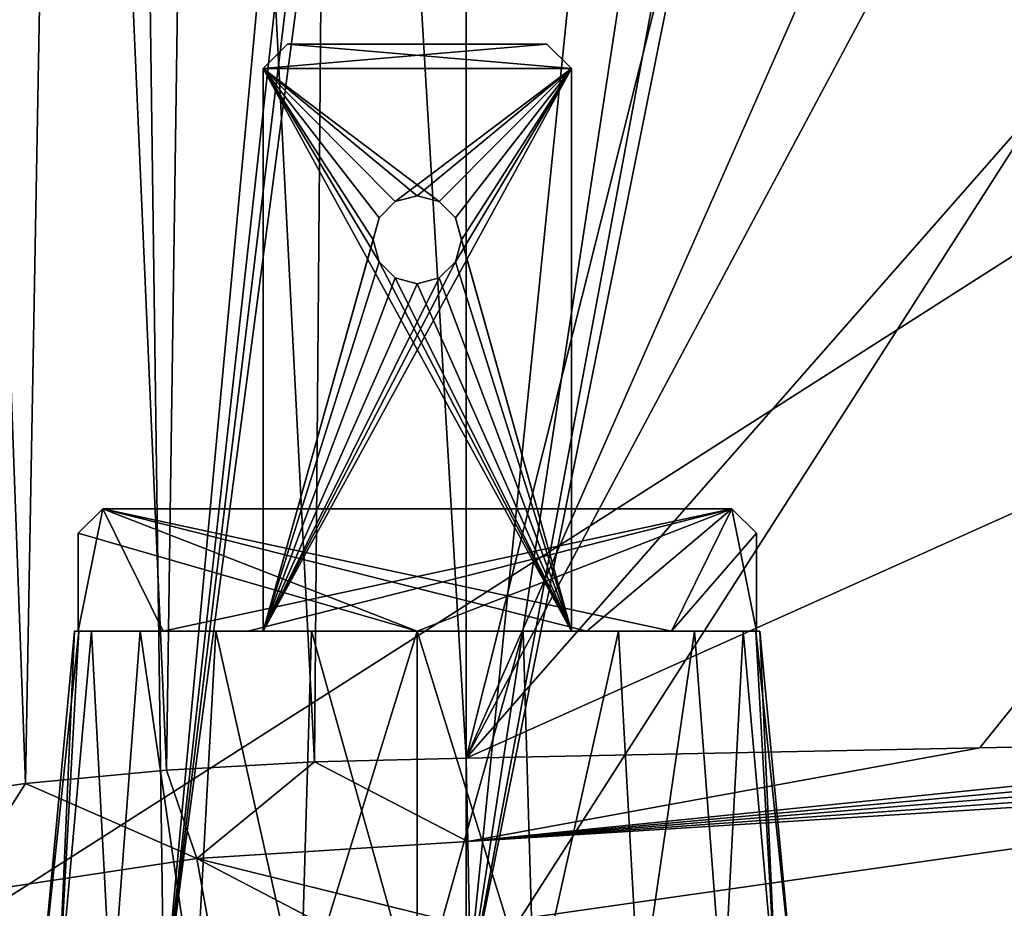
# Model space of a CAD drawing. Extents: x -54 to 446, y -6 to 1844.
# Tile 152 of 196: x -8 to 12, y 1785 to 1803. Entities that reach past the tile are written whole.
import ezdxf

# ---------------------------------------------------------------- set-up
doc = ezdxf.new("R2010")
doc.units = 0
doc.header["$LTSCALE"] = 52.148148
for name, color, linetype in [('1026', 7, 'CONTINUOUS'), ('1027', 7, 'CONTINUOUS'), ('1028', 7, 'CONTINUOUS'), ('1029', 7, 'CONTINUOUS'), ('1030', 7, 'CONTINUOUS'), ('1031', 7, 'CONTINUOUS'), ('1032', 7, 'CONTINUOUS'), ('1033', 7, 'CONTINUOUS'), ('1034', 7, 'CONTINUOUS'), ('1035', 7, 'CONTINUOUS'), ('1036', 7, 'CONTINUOUS'), ('1037', 7, 'CONTINUOUS'), ('1038', 7, 'CONTINUOUS'), ('1039', 7, 'CONTINUOUS'), ('1040', 7, 'CONTINUOUS'), ('1041', 7, 'CONTINUOUS'), ('1042', 7, 'CONTINUOUS'), ('1043', 7, 'CONTINUOUS'), ('1044', 7, 'CONTINUOUS'), ('1045', 7, 'CONTINUOUS'), ('1046', 7, 'CONTINUOUS'), ('1047', 7, 'CONTINUOUS'), ('760', 7, 'CONTINUOUS'), ('768', 7, 'CONTINUOUS'), ('771', 7, 'CONTINUOUS'), ('772', 7, 'CONTINUOUS'), ('779', 7, 'CONTINUOUS'), ('881', 7, 'CONTINUOUS'), ('889', 7, 'CONTINUOUS'), ('905', 7, 'CONTINUOUS'), ('984', 7, 'CONTINUOUS'), ('985', 7, 'CONTINUOUS'), ('996', 7, 'CONTINUOUS')]:
    doc.layers.add(name, color=color, linetype=linetype)

msp = doc.modelspace()

# ---------------------------------------------------------------- linework, layer by layer
at = {"layer": '1026', "linetype": 'CONTINUOUS'}
for points in [[(-2.65, 1803, -3.7), (2.65, 1803, -3.7), (2.65, 1803, -4.5), (-2.65, 1803, -3.7)], [(-2.65, 1803, -4.5), (-2.65, 1803, -3.7), (2.65, 1803, -4.5), (-2.65, 1803, -4.5)], [(-2.65, 1803, 4.5), (2.65, 1803, 4.5), (2.65, 1803, 3.7), (-2.65, 1803, 4.5)], [(-2.65, 1803, 3.7), (-2.65, 1803, 4.5), (2.65, 1803, 3.7), (-2.65, 1803, 3.7)]]:
    msp.add_3dface(points, dxfattribs=at)
at = {"layer": '1027', "linetype": 'CONTINUOUS'}
for points in [[(3.15, 1791, -3.7), (3.15, 1791, -4.5), (3.15, 1802.5, -4.5), (3.15, 1791, -3.7)], [(3.15, 1802.5, -3.7), (3.15, 1791, -3.7), (3.15, 1802.5, -4.5), (3.15, 1802.5, -3.7)]]:
    msp.add_3dface(points, dxfattribs=at)
at = {"layer": '1028', "linetype": 'CONTINUOUS'}
for points in [[(-2.65, 1803, -4.5), (3.15, 1802.5, -4.5), (-3.15, 1802.5, -4.5), (-2.65, 1803, -4.5)], [(-2.65, 1803, -4.5), (2.65, 1803, -4.5), (3.15, 1802.5, -4.5), (-2.65, 1803, -4.5)], [(3.15, 1791, -4.5), (-3.15, 1791, -4.5), (-3.15, 1802.5, -4.5), (3.15, 1791, -4.5)], [(3.15, 1791, -4.5), (-3.15, 1802.5, -4.5), (-0.779, 1798.55, -4.5), (3.15, 1791, -4.5)], [(-3.15, 1802.5, -4.5), (3.15, 1802.5, -4.5), (0.45, 1799.779, -4.5), (-3.15, 1802.5, -4.5)], [(0, 1799.9, -4.5), (-3.15, 1802.5, -4.5), (0.45, 1799.779, -4.5), (0, 1799.9, -4.5)], [(-3.15, 1802.5, -4.5), (0, 1799.9, -4.5), (-0.45, 1799.779, -4.5), (-3.15, 1802.5, -4.5)], [(-0.779, 1798.55, -4.5), (-3.15, 1802.5, -4.5), (-0.9, 1799, -4.5), (-0.779, 1798.55, -4.5)], [(-0.9, 1799, -4.5), (-3.15, 1802.5, -4.5), (-0.779, 1799.45, -4.5), (-0.9, 1799, -4.5)], [(-0.779, 1799.45, -4.5), (-3.15, 1802.5, -4.5), (-0.45, 1799.779, -4.5), (-0.779, 1799.45, -4.5)], [(0.45, 1799.779, -4.5), (3.15, 1802.5, -4.5), (0.779, 1799.45, -4.5), (0.45, 1799.779, -4.5)], [(3.15, 1802.5, -4.5), (3.15, 1791, -4.5), (0.779, 1799.45, -4.5), (3.15, 1802.5, -4.5)], [(0.779, 1799.45, -4.5), (3.15, 1791, -4.5), (0.9, 1799, -4.5), (0.779, 1799.45, -4.5)], [(0.9, 1799, -4.5), (3.15, 1791, -4.5), (0.779, 1798.55, -4.5), (0.9, 1799, -4.5)], [(-0.45, 1798.221, -4.5), (3.15, 1791, -4.5), (-0.779, 1798.55, -4.5), (-0.45, 1798.221, -4.5)], [(0.779, 1798.55, -4.5), (3.15, 1791, -4.5), (0.45, 1798.221, -4.5), (0.779, 1798.55, -4.5)], [(0, 1798.1, -4.5), (3.15, 1791, -4.5), (-0.45, 1798.221, -4.5), (0, 1798.1, -4.5)], [(0.45, 1798.221, -4.5), (3.15, 1791, -4.5), (0, 1798.1, -4.5), (0.45, 1798.221, -4.5)]]:
    msp.add_3dface(points, dxfattribs=at)
at = {"layer": '1029', "linetype": 'CONTINUOUS'}
for points in [[(-3.15, 1791, -4.5), (-3.15, 1791, -3.7), (-3.15, 1802.5, -3.7), (-3.15, 1791, -4.5)], [(-3.15, 1802.5, -4.5), (-3.15, 1791, -4.5), (-3.15, 1802.5, -3.7), (-3.15, 1802.5, -4.5)]]:
    msp.add_3dface(points, dxfattribs=at)
at = {"layer": '1030', "linetype": 'CONTINUOUS'}
for points in [[(2.65, 1803, -3.7), (-2.65, 1803, -3.7), (-3.15, 1802.5, -3.7), (2.65, 1803, -3.7)], [(3.15, 1802.5, -3.7), (2.65, 1803, -3.7), (-3.15, 1802.5, -3.7), (3.15, 1802.5, -3.7)], [(-3.15, 1791, -3.7), (3.15, 1791, -3.7), (3.15, 1802.5, -3.7), (-3.15, 1791, -3.7)], [(-3.15, 1791, -3.7), (3.15, 1802.5, -3.7), (0.779, 1798.55, -3.7), (-3.15, 1791, -3.7)], [(-3.15, 1802.5, -3.7), (-3.15, 1791, -3.7), (-0.779, 1799.45, -3.7), (-3.15, 1802.5, -3.7)], [(3.15, 1802.5, -3.7), (-3.15, 1802.5, -3.7), (-0.45, 1799.779, -3.7), (3.15, 1802.5, -3.7)], [(-0.45, 1799.779, -3.7), (-3.15, 1802.5, -3.7), (-0.779, 1799.45, -3.7), (-0.45, 1799.779, -3.7)], [(0, 1799.9, -3.7), (3.15, 1802.5, -3.7), (-0.45, 1799.779, -3.7), (0, 1799.9, -3.7)], [(3.15, 1802.5, -3.7), (0, 1799.9, -3.7), (0.45, 1799.779, -3.7), (3.15, 1802.5, -3.7)], [(0.779, 1799.45, -3.7), (3.15, 1802.5, -3.7), (0.45, 1799.779, -3.7), (0.779, 1799.45, -3.7)], [(0.779, 1798.55, -3.7), (3.15, 1802.5, -3.7), (0.9, 1799, -3.7), (0.779, 1798.55, -3.7)], [(0.9, 1799, -3.7), (3.15, 1802.5, -3.7), (0.779, 1799.45, -3.7), (0.9, 1799, -3.7)], [(-0.779, 1799.45, -3.7), (-3.15, 1791, -3.7), (-0.9, 1799, -3.7), (-0.779, 1799.45, -3.7)], [(-0.9, 1799, -3.7), (-3.15, 1791, -3.7), (-0.779, 1798.55, -3.7), (-0.9, 1799, -3.7)], [(-0.779, 1798.55, -3.7), (-3.15, 1791, -3.7), (-0.45, 1798.221, -3.7), (-0.779, 1798.55, -3.7)], [(0.45, 1798.221, -3.7), (-3.15, 1791, -3.7), (0.779, 1798.55, -3.7), (0.45, 1798.221, -3.7)], [(-0.45, 1798.221, -3.7), (-3.15, 1791, -3.7), (0, 1798.1, -3.7), (-0.45, 1798.221, -3.7)], [(0, 1798.1, -3.7), (-3.15, 1791, -3.7), (0.45, 1798.221, -3.7), (0, 1798.1, -3.7)]]:
    msp.add_3dface(points, dxfattribs=at)
at = {"layer": '1031', "linetype": 'CONTINUOUS'}
for points in [[(-3.15, 1802.5, 3.7), (-2.65, 1803, 3.7), (3.15, 1802.5, 3.7), (-3.15, 1802.5, 3.7)], [(-2.65, 1803, 3.7), (2.65, 1803, 3.7), (3.15, 1802.5, 3.7), (-2.65, 1803, 3.7)], [(3.15, 1791, 3.7), (-3.15, 1791, 3.7), (-3.15, 1802.5, 3.7), (3.15, 1791, 3.7)], [(3.15, 1791, 3.7), (-3.15, 1802.5, 3.7), (-0.779, 1798.55, 3.7), (3.15, 1791, 3.7)], [(-3.15, 1802.5, 3.7), (3.15, 1802.5, 3.7), (0.45, 1799.779, 3.7), (-3.15, 1802.5, 3.7)], [(0, 1799.9, 3.7), (-3.15, 1802.5, 3.7), (0.45, 1799.779, 3.7), (0, 1799.9, 3.7)], [(-3.15, 1802.5, 3.7), (0, 1799.9, 3.7), (-0.45, 1799.779, 3.7), (-3.15, 1802.5, 3.7)], [(-0.779, 1798.55, 3.7), (-3.15, 1802.5, 3.7), (-0.9, 1799, 3.7), (-0.779, 1798.55, 3.7)], [(-0.9, 1799, 3.7), (-3.15, 1802.5, 3.7), (-0.779, 1799.45, 3.7), (-0.9, 1799, 3.7)], [(-0.779, 1799.45, 3.7), (-3.15, 1802.5, 3.7), (-0.45, 1799.779, 3.7), (-0.779, 1799.45, 3.7)], [(0.45, 1799.779, 3.7), (3.15, 1802.5, 3.7), (0.779, 1799.45, 3.7), (0.45, 1799.779, 3.7)], [(3.15, 1802.5, 3.7), (3.15, 1791, 3.7), (0.779, 1799.45, 3.7), (3.15, 1802.5, 3.7)], [(0.779, 1799.45, 3.7), (3.15, 1791, 3.7), (0.9, 1799, 3.7), (0.779, 1799.45, 3.7)], [(0.9, 1799, 3.7), (3.15, 1791, 3.7), (0.779, 1798.55, 3.7), (0.9, 1799, 3.7)], [(-0.45, 1798.221, 3.7), (3.15, 1791, 3.7), (-0.779, 1798.55, 3.7), (-0.45, 1798.221, 3.7)], [(0.779, 1798.55, 3.7), (3.15, 1791, 3.7), (0.45, 1798.221, 3.7), (0.779, 1798.55, 3.7)], [(0, 1798.1, 3.7), (3.15, 1791, 3.7), (-0.45, 1798.221, 3.7), (0, 1798.1, 3.7)], [(0.45, 1798.221, 3.7), (3.15, 1791, 3.7), (0, 1798.1, 3.7), (0.45, 1798.221, 3.7)]]:
    msp.add_3dface(points, dxfattribs=at)
at = {"layer": '1032', "linetype": 'CONTINUOUS'}
for points in [[(-3.15, 1791, 3.7), (-3.15, 1791, 4.5), (-3.15, 1802.5, 4.5), (-3.15, 1791, 3.7)], [(-3.15, 1802.5, 3.7), (-3.15, 1791, 3.7), (-3.15, 1802.5, 4.5), (-3.15, 1802.5, 3.7)]]:
    msp.add_3dface(points, dxfattribs=at)
at = {"layer": '1033', "linetype": 'CONTINUOUS'}
for points in [[(2.65, 1803, 4.5), (-2.65, 1803, 4.5), (-3.15, 1802.5, 4.5), (2.65, 1803, 4.5)], [(2.65, 1803, 4.5), (-3.15, 1802.5, 4.5), (3.15, 1802.5, 4.5), (2.65, 1803, 4.5)], [(-3.15, 1791, 4.5), (3.15, 1791, 4.5), (3.15, 1802.5, 4.5), (-3.15, 1791, 4.5)], [(-3.15, 1802.5, 4.5), (-3.15, 1791, 4.5), (-0.779, 1799.45, 4.5), (-3.15, 1802.5, 4.5)], [(-3.15, 1791, 4.5), (3.15, 1802.5, 4.5), (0.779, 1798.55, 4.5), (-3.15, 1791, 4.5)], [(3.15, 1802.5, 4.5), (-3.15, 1802.5, 4.5), (-0.45, 1799.779, 4.5), (3.15, 1802.5, 4.5)], [(-0.45, 1799.779, 4.5), (-3.15, 1802.5, 4.5), (-0.779, 1799.45, 4.5), (-0.45, 1799.779, 4.5)], [(0, 1799.9, 4.5), (3.15, 1802.5, 4.5), (-0.45, 1799.779, 4.5), (0, 1799.9, 4.5)], [(3.15, 1802.5, 4.5), (0, 1799.9, 4.5), (0.45, 1799.779, 4.5), (3.15, 1802.5, 4.5)], [(0.779, 1799.45, 4.5), (3.15, 1802.5, 4.5), (0.45, 1799.779, 4.5), (0.779, 1799.45, 4.5)], [(0.779, 1798.55, 4.5), (3.15, 1802.5, 4.5), (0.9, 1799, 4.5), (0.779, 1798.55, 4.5)], [(0.9, 1799, 4.5), (3.15, 1802.5, 4.5), (0.779, 1799.45, 4.5), (0.9, 1799, 4.5)], [(-0.779, 1799.45, 4.5), (-3.15, 1791, 4.5), (-0.9, 1799, 4.5), (-0.779, 1799.45, 4.5)], [(-0.9, 1799, 4.5), (-3.15, 1791, 4.5), (-0.779, 1798.55, 4.5), (-0.9, 1799, 4.5)], [(-0.779, 1798.55, 4.5), (-3.15, 1791, 4.5), (-0.45, 1798.221, 4.5), (-0.779, 1798.55, 4.5)], [(0.45, 1798.221, 4.5), (-3.15, 1791, 4.5), (0.779, 1798.55, 4.5), (0.45, 1798.221, 4.5)], [(-0.45, 1798.221, 4.5), (-3.15, 1791, 4.5), (0, 1798.1, 4.5), (-0.45, 1798.221, 4.5)], [(0, 1798.1, 4.5), (-3.15, 1791, 4.5), (0.45, 1798.221, 4.5), (0, 1798.1, 4.5)]]:
    msp.add_3dface(points, dxfattribs=at)
at = {"layer": '1034', "linetype": 'CONTINUOUS'}
for points in [[(3.15, 1791, 4.5), (3.15, 1791, 3.7), (3.15, 1802.5, 3.7), (3.15, 1791, 4.5)], [(3.15, 1791, 4.5), (3.15, 1802.5, 3.7), (3.15, 1802.5, 4.5), (3.15, 1791, 4.5)]]:
    msp.add_3dface(points, dxfattribs=at)
at = {"layer": '1035', "linetype": 'CONTINUOUS'}
for points in [[(2.65, 1803, -4.5), (2.65, 1803, -3.7), (3.15, 1802.5, -4.5), (2.65, 1803, -4.5)], [(2.65, 1803, -3.7), (3.15, 1802.5, -3.7), (3.15, 1802.5, -4.5), (2.65, 1803, -3.7)]]:
    msp.add_3dface(points, dxfattribs=at)
at = {"layer": '1036', "linetype": 'CONTINUOUS'}
for points in [[(2.65, 1803, 3.7), (2.65, 1803, 4.5), (3.15, 1802.5, 3.7), (2.65, 1803, 3.7)], [(3.15, 1802.5, 3.7), (2.65, 1803, 4.5), (3.15, 1802.5, 4.5), (3.15, 1802.5, 3.7)]]:
    msp.add_3dface(points, dxfattribs=at)
at = {"layer": '1037', "linetype": 'CONTINUOUS'}
for points in [[(-2.65, 1803, -3.7), (-2.65, 1803, -4.5), (-3.15, 1802.5, -3.7), (-2.65, 1803, -3.7)], [(-2.65, 1803, -4.5), (-3.15, 1802.5, -4.5), (-3.15, 1802.5, -3.7), (-2.65, 1803, -4.5)]]:
    msp.add_3dface(points, dxfattribs=at)
at = {"layer": '1038', "linetype": 'CONTINUOUS'}
for points in [[(-2.65, 1803, 4.5), (-2.65, 1803, 3.7), (-3.15, 1802.5, 4.5), (-2.65, 1803, 4.5)], [(-2.65, 1803, 3.7), (-3.15, 1802.5, 3.7), (-3.15, 1802.5, 4.5), (-2.65, 1803, 3.7)]]:
    msp.add_3dface(points, dxfattribs=at)
at = {"layer": '1039', "linetype": 'CONTINUOUS'}
for points in [[(-0.45, 1799.779, -4.5), (0, 1799.9, -4.5), (-0.45, 1799.779, -3.7), (-0.45, 1799.779, -4.5)], [(0, 1799.9, -4.5), (0, 1799.9, -3.7), (-0.45, 1799.779, -3.7), (0, 1799.9, -4.5)], [(-0.45, 1799.779, 3.7), (0, 1799.9, 3.7), (-0.45, 1799.779, 4.5), (-0.45, 1799.779, 3.7)], [(0, 1799.9, 3.7), (0, 1799.9, 4.5), (-0.45, 1799.779, 4.5), (0, 1799.9, 3.7)], [(-0.779, 1799.45, -4.5), (-0.45, 1799.779, -4.5), (-0.779, 1799.45, -3.7), (-0.779, 1799.45, -4.5)], [(-0.45, 1799.779, -4.5), (-0.45, 1799.779, -3.7), (-0.779, 1799.45, -3.7), (-0.45, 1799.779, -4.5)], [(-0.779, 1799.45, 3.7), (-0.45, 1799.779, 3.7), (-0.779, 1799.45, 4.5), (-0.779, 1799.45, 3.7)], [(-0.45, 1799.779, 3.7), (-0.45, 1799.779, 4.5), (-0.779, 1799.45, 4.5), (-0.45, 1799.779, 3.7)], [(-0.9, 1799, -4.5), (-0.779, 1799.45, -4.5), (-0.9, 1799, -3.7), (-0.9, 1799, -4.5)], [(-0.779, 1799.45, -4.5), (-0.779, 1799.45, -3.7), (-0.9, 1799, -3.7), (-0.779, 1799.45, -4.5)], [(-0.9, 1799, 3.7), (-0.779, 1799.45, 3.7), (-0.9, 1799, 4.5), (-0.9, 1799, 3.7)], [(-0.779, 1799.45, 3.7), (-0.779, 1799.45, 4.5), (-0.9, 1799, 4.5), (-0.779, 1799.45, 3.7)], [(-0.779, 1798.55, -4.5), (-0.9, 1799, -4.5), (-0.779, 1798.55, -3.7), (-0.779, 1798.55, -4.5)], [(-0.9, 1799, -4.5), (-0.9, 1799, -3.7), (-0.779, 1798.55, -3.7), (-0.9, 1799, -4.5)], [(-0.779, 1798.55, 3.7), (-0.9, 1799, 3.7), (-0.779, 1798.55, 4.5), (-0.779, 1798.55, 3.7)], [(-0.9, 1799, 3.7), (-0.9, 1799, 4.5), (-0.779, 1798.55, 4.5), (-0.9, 1799, 3.7)], [(-0.45, 1798.221, -4.5), (-0.779, 1798.55, -4.5), (-0.45, 1798.221, -3.7), (-0.45, 1798.221, -4.5)], [(-0.779, 1798.55, -4.5), (-0.779, 1798.55, -3.7), (-0.45, 1798.221, -3.7), (-0.779, 1798.55, -4.5)], [(-0.45, 1798.221, 3.7), (-0.779, 1798.55, 3.7), (-0.45, 1798.221, 4.5), (-0.45, 1798.221, 3.7)], [(-0.779, 1798.55, 3.7), (-0.779, 1798.55, 4.5), (-0.45, 1798.221, 4.5), (-0.779, 1798.55, 3.7)], [(0, 1798.1, -4.5), (-0.45, 1798.221, -4.5), (0, 1798.1, -3.7), (0, 1798.1, -4.5)], [(-0.45, 1798.221, -4.5), (-0.45, 1798.221, -3.7), (0, 1798.1, -3.7), (-0.45, 1798.221, -4.5)], [(0, 1798.1, 3.7), (-0.45, 1798.221, 3.7), (0, 1798.1, 4.5), (0, 1798.1, 3.7)], [(-0.45, 1798.221, 3.7), (-0.45, 1798.221, 4.5), (0, 1798.1, 4.5), (-0.45, 1798.221, 3.7)]]:
    msp.add_3dface(points, dxfattribs=at)
at = {"layer": '1040', "linetype": 'CONTINUOUS'}
for points in [[(0, 1799.9, -4.5), (0.45, 1799.779, -4.5), (0, 1799.9, -3.7), (0, 1799.9, -4.5)], [(0, 1799.9, -3.7), (0.45, 1799.779, -4.5), (0.45, 1799.779, -3.7), (0, 1799.9, -3.7)], [(0, 1799.9, 3.7), (0.45, 1799.779, 3.7), (0, 1799.9, 4.5), (0, 1799.9, 3.7)], [(0, 1799.9, 4.5), (0.45, 1799.779, 3.7), (0.45, 1799.779, 4.5), (0, 1799.9, 4.5)], [(0.45, 1799.779, -4.5), (0.779, 1799.45, -4.5), (0.45, 1799.779, -3.7), (0.45, 1799.779, -4.5)], [(0.779, 1799.45, -4.5), (0.779, 1799.45, -3.7), (0.45, 1799.779, -3.7), (0.779, 1799.45, -4.5)], [(0.45, 1799.779, 3.7), (0.779, 1799.45, 3.7), (0.45, 1799.779, 4.5), (0.45, 1799.779, 3.7)], [(0.779, 1799.45, 3.7), (0.779, 1799.45, 4.5), (0.45, 1799.779, 4.5), (0.779, 1799.45, 3.7)], [(0.779, 1799.45, -4.5), (0.9, 1799, -4.5), (0.779, 1799.45, -3.7), (0.779, 1799.45, -4.5)], [(0.9, 1799, -4.5), (0.9, 1799, -3.7), (0.779, 1799.45, -3.7), (0.9, 1799, -4.5)], [(0.779, 1799.45, 3.7), (0.9, 1799, 3.7), (0.779, 1799.45, 4.5), (0.779, 1799.45, 3.7)], [(0.9, 1799, 3.7), (0.9, 1799, 4.5), (0.779, 1799.45, 4.5), (0.9, 1799, 3.7)], [(0.9, 1799, -4.5), (0.779, 1798.55, -4.5), (0.9, 1799, -3.7), (0.9, 1799, -4.5)], [(0.779, 1798.55, -4.5), (0.779, 1798.55, -3.7), (0.9, 1799, -3.7), (0.779, 1798.55, -4.5)], [(0.9, 1799, 3.7), (0.779, 1798.55, 3.7), (0.9, 1799, 4.5), (0.9, 1799, 3.7)], [(0.779, 1798.55, 3.7), (0.779, 1798.55, 4.5), (0.9, 1799, 4.5), (0.779, 1798.55, 3.7)], [(0.779, 1798.55, -4.5), (0.45, 1798.221, -4.5), (0.779, 1798.55, -3.7), (0.779, 1798.55, -4.5)], [(0.45, 1798.221, -4.5), (0.45, 1798.221, -3.7), (0.779, 1798.55, -3.7), (0.45, 1798.221, -4.5)], [(0.779, 1798.55, 3.7), (0.45, 1798.221, 3.7), (0.779, 1798.55, 4.5), (0.779, 1798.55, 3.7)], [(0.45, 1798.221, 3.7), (0.45, 1798.221, 4.5), (0.779, 1798.55, 4.5), (0.45, 1798.221, 3.7)], [(0.45, 1798.221, -4.5), (0, 1798.1, -4.5), (0.45, 1798.221, -3.7), (0.45, 1798.221, -4.5)], [(0, 1798.1, -4.5), (0, 1798.1, -3.7), (0.45, 1798.221, -3.7), (0, 1798.1, -4.5)], [(0.45, 1798.221, 3.7), (0, 1798.1, 3.7), (0.45, 1798.221, 4.5), (0.45, 1798.221, 3.7)], [(0, 1798.1, 3.7), (0, 1798.1, 4.5), (0.45, 1798.221, 4.5), (0, 1798.1, 3.7)]]:
    msp.add_3dface(points, dxfattribs=at)
at = {"layer": '1041', "linetype": 'CONTINUOUS'}
for points in [[(-6.427, 1793.5, 0.5), (6.427, 1793.5, 0.5), (-6.427, 1793.5, -0.5), (-6.427, 1793.5, 0.5)], [(-6.427, 1793.5, -0.5), (6.427, 1793.5, 0.5), (6.427, 1793.5, -0.5), (-6.427, 1793.5, -0.5)]]:
    msp.add_3dface(points, dxfattribs=at)
at = {"layer": '1042', "linetype": 'CONTINUOUS'}
for points in [[(-5.195, 1791, -0.5), (-6.927, 1791, -0.5), (-6.427, 1793.5, -0.5), (-5.195, 1791, -0.5)], [(-6.427, 1793.5, -0.5), (-6.927, 1791, -0.5), (-6.927, 1793, -0.5), (-6.427, 1793.5, -0.5)], [(-5.195, 1791, -0.5), (-6.427, 1793.5, -0.5), (6.427, 1793.5, -0.5), (-5.195, 1791, -0.5)], [(-3.463, 1791, -0.5), (-5.195, 1791, -0.5), (6.427, 1793.5, -0.5), (-3.463, 1791, -0.5)], [(0, 1791, -0.5), (-3.463, 1791, -0.5), (6.427, 1793.5, -0.5), (0, 1791, -0.5)], [(3.463, 1791, -0.5), (0, 1791, -0.5), (6.427, 1793.5, -0.5), (3.463, 1791, -0.5)], [(5.195, 1791, -0.5), (3.463, 1791, -0.5), (6.427, 1793.5, -0.5), (5.195, 1791, -0.5)], [(5.195, 1791, -0.5), (6.427, 1793.5, -0.5), (6.927, 1793, -0.5), (5.195, 1791, -0.5)], [(6.927, 1791, -0.5), (5.195, 1791, -0.5), (6.927, 1793, -0.5), (6.927, 1791, -0.5)]]:
    msp.add_3dface(points, dxfattribs=at)
at = {"layer": '1043', "linetype": 'CONTINUOUS'}
for points in [[(-6.927, 1791, -0.5), (-6.927, 1791, 0.5), (-6.927, 1793, 0.5), (-6.927, 1791, -0.5)], [(-6.927, 1793, -0.5), (-6.927, 1791, -0.5), (-6.927, 1793, 0.5), (-6.927, 1793, -0.5)]]:
    msp.add_3dface(points, dxfattribs=at)
at = {"layer": '1044', "linetype": 'CONTINUOUS'}
for points in [[(0, 1791, 0.5), (-6.427, 1793.5, 0.5), (-6.927, 1793, 0.5), (0, 1791, 0.5)], [(0, 1791, 0.5), (3.463, 1791, 0.5), (-6.427, 1793.5, 0.5), (0, 1791, 0.5)], [(3.463, 1791, 0.5), (5.195, 1791, 0.5), (-6.427, 1793.5, 0.5), (3.463, 1791, 0.5)], [(5.195, 1791, 0.5), (6.427, 1793.5, 0.5), (-6.427, 1793.5, 0.5), (5.195, 1791, 0.5)], [(5.195, 1791, 0.5), (6.927, 1791, 0.5), (6.427, 1793.5, 0.5), (5.195, 1791, 0.5)], [(6.427, 1793.5, 0.5), (6.927, 1791, 0.5), (6.927, 1793, 0.5), (6.427, 1793.5, 0.5)], [(-6.927, 1791, 0.5), (0, 1791, 0.5), (-6.927, 1793, 0.5), (-6.927, 1791, 0.5)]]:
    msp.add_3dface(points, dxfattribs=at)
at = {"layer": '1045', "linetype": 'CONTINUOUS'}
for points in [[(6.927, 1791, 0.5), (6.927, 1791, -0.5), (6.927, 1793, -0.5), (6.927, 1791, 0.5)], [(6.927, 1791, 0.5), (6.927, 1793, -0.5), (6.927, 1793, 0.5), (6.927, 1791, 0.5)]]:
    msp.add_3dface(points, dxfattribs=at)
at = {"layer": '1046', "linetype": 'CONTINUOUS'}
for points in [[(6.427, 1793.5, -0.5), (6.427, 1793.5, 0.5), (6.927, 1793, -0.5), (6.427, 1793.5, -0.5)], [(6.927, 1793, -0.5), (6.427, 1793.5, 0.5), (6.927, 1793, 0.5), (6.927, 1793, -0.5)]]:
    msp.add_3dface(points, dxfattribs=at)
at = {"layer": '1047', "linetype": 'CONTINUOUS'}
for points in [[(-6.427, 1793.5, 0.5), (-6.427, 1793.5, -0.5), (-6.927, 1793, 0.5), (-6.427, 1793.5, 0.5)], [(-6.427, 1793.5, -0.5), (-6.927, 1793, -0.5), (-6.927, 1793, 0.5), (-6.427, 1793.5, -0.5)]]:
    msp.add_3dface(points, dxfattribs=at)
at = {"layer": '760', "color": 7, "linetype": 'CONTINUOUS'}
for points in [[(1, 1834, 20), (1, 1788.405, 20), (12.443, 1834, 20), (1, 1834, 20)], [(12.443, 1834, 20), (1, 1788.405, 20), (14.929, 1820.048, 20), (12.443, 1834, 20)], [(14.929, 1820.048, 20), (1, 1788.405, 20), (13.479, 1811.811, 20), (14.929, 1820.048, 20)], [(13.479, 1811.811, 20), (1, 1788.405, 20), (14.232, 1803.482, 20), (13.479, 1811.811, 20)], [(14.232, 1803.482, 20), (1, 1788.405, 20), (17.135, 1795.639, 20), (14.232, 1803.482, 20)], [(1, 1788.405, 20), (11.493, 1788.616, 20), (17.135, 1795.639, 20), (1, 1788.405, 20)], [(21.987, 1788.827, 20), (17.135, 1795.639, 20), (11.493, 1788.616, 20), (21.987, 1788.827, 20)]]:
    msp.add_3dface(points, dxfattribs=at)
at = {"layer": '768', "color": 7, "linetype": 'CONTINUOUS'}
for points in [[(-8.002, 1787.883, 17.86), (-9.735, 1835.358, 16.875), (-10.667, 1787.508, 16.245), (-8.002, 1787.883, 17.86)], [(-7.158, 1834.798, 18.26), (-9.735, 1835.358, 16.875), (-8.002, 1787.883, 17.86), (-7.158, 1834.798, 18.26)], [(-5.123, 1788.156, 19.04), (-7.158, 1834.798, 18.26), (-8.002, 1787.883, 17.86), (-5.123, 1788.156, 19.04)], [(-4.463, 1834.368, 19.239), (-7.158, 1834.798, 18.26), (-5.123, 1788.156, 19.04), (-4.463, 1834.368, 19.239)], [(-2.1, 1788.33, 19.758), (-4.463, 1834.368, 19.239), (-5.123, 1788.156, 19.04), (-2.1, 1788.33, 19.758)], [(-1.722, 1834.095, 19.814), (-4.463, 1834.368, 19.239), (-2.1, 1788.33, 19.758), (-1.722, 1834.095, 19.814)], [(1, 1788.405, 20), (-1.722, 1834.095, 19.814), (-2.1, 1788.33, 19.758), (1, 1788.405, 20)], [(1, 1834, 20), (-1.722, 1834.095, 19.814), (1, 1788.405, 20), (1, 1834, 20)]]:
    msp.add_3dface(points, dxfattribs=at)
at = {"layer": '771', "color": 7, "linetype": 'CONTINUOUS'}
for points in [[(1.034, 1786.701, 19.854), (21.987, 1788.827, 20), (11.493, 1788.616, 20), (1.034, 1786.701, 19.854)], [(21.987, 1788.827, 20), (1.034, 1786.701, 19.854), (22.167, 1788.625, 19.998), (21.987, 1788.827, 20)], [(1, 1788.405, 20), (1.034, 1786.701, 19.854), (11.493, 1788.616, 20), (1, 1788.405, 20)], [(1.034, 1786.701, 19.854), (22.339, 1788.435, 19.992), (22.167, 1788.625, 19.998), (1.034, 1786.701, 19.854)], [(22.339, 1788.435, 19.992), (1.034, 1786.701, 19.854), (22.526, 1788.242, 19.982), (22.339, 1788.435, 19.992)], [(22.526, 1788.242, 19.982), (1.034, 1786.701, 19.854), (22.71, 1788.056, 19.969), (22.526, 1788.242, 19.982)], [(1.034, 1786.701, 19.854), (1.069, 1784.971, 19.392), (22.71, 1788.056, 19.969), (1.034, 1786.701, 19.854)], [(22.71, 1788.056, 19.969), (1.069, 1784.971, 19.392), (26.356, 1784.946, 19.179), (22.71, 1788.056, 19.969)]]:
    msp.add_3dface(points, dxfattribs=at)
at = {"layer": '772', "color": 7, "linetype": 'CONTINUOUS'}
for points in [[(1, 1788.405, 20), (-2.1, 1788.33, 19.758), (1.034, 1786.701, 19.854), (1, 1788.405, 20)], [(-5.123, 1788.156, 19.04), (-8.002, 1787.883, 17.86), (-4.503, 1786.351, 19.048), (-5.123, 1788.156, 19.04)], [(-2.1, 1788.33, 19.758), (-5.123, 1788.156, 19.04), (-4.503, 1786.351, 19.048), (-2.1, 1788.33, 19.758)], [(-2.1, 1788.33, 19.758), (-4.503, 1786.351, 19.048), (1.034, 1786.701, 19.854), (-2.1, 1788.33, 19.758)], [(-8.002, 1787.883, 17.86), (-10.667, 1787.508, 16.245), (-9.458, 1785.602, 16.781), (-8.002, 1787.883, 17.86)], [(-8.002, 1787.883, 17.86), (-9.458, 1785.602, 16.781), (-4.503, 1786.351, 19.048), (-8.002, 1787.883, 17.86)], [(1.034, 1786.701, 19.854), (-4.503, 1786.351, 19.048), (1.069, 1784.971, 19.392), (1.034, 1786.701, 19.854)], [(-9.458, 1785.602, 16.781), (-3.932, 1783.178, 17.96), (-4.503, 1786.351, 19.048), (-9.458, 1785.602, 16.781)], [(-3.932, 1783.178, 17.96), (1.1, 1783.426, 18.672), (-4.503, 1786.351, 19.048), (-3.932, 1783.178, 17.96)], [(-4.503, 1786.351, 19.048), (1.1, 1783.426, 18.672), (1.069, 1784.971, 19.392), (-4.503, 1786.351, 19.048)], [(-8.524, 1782.685, 15.938), (-3.932, 1783.178, 17.96), (-9.458, 1785.602, 16.781), (-8.524, 1782.685, 15.938)]]:
    msp.add_3dface(points, dxfattribs=at)
at = {"layer": '779', "color": 7, "linetype": 'CONTINUOUS'}
for points in [[(80.604, 1782.006), (-17, 1780.041), (80, 1842), (80.604, 1782.006)], [(-17, 1780.041), (-17, 1842), (80, 1842), (-17, 1780.041)]]:
    msp.add_3dface(points, dxfattribs=at)
at = {"layer": '881', "color": 7, "linetype": 'CONTINUOUS'}
for points in [[(11.067, 1833.493, -20), (36.583, 1839, -20), (1, 1783.404, -20), (11.067, 1833.493, -20)], [(1, 1783.404, -20), (36.583, 1839, -20), (40.772, 1784.205, -20), (1, 1783.404, -20)], [(9.996, 1831.712, -20), (11.067, 1833.493, -20), (1, 1783.404, -20), (9.996, 1831.712, -20)], [(8.176, 1830.463, -20), (9.996, 1831.712, -20), (1, 1783.404, -20), (8.176, 1830.463, -20)], [(5.745, 1830, -20), (8.176, 1830.463, -20), (1, 1783.404, -20), (5.745, 1830, -20)], [(1, 1830, -20), (5.745, 1830, -20), (1, 1783.404, -20), (1, 1830, -20)]]:
    msp.add_3dface(points, dxfattribs=at)
at = {"layer": '889', "color": 7, "linetype": 'CONTINUOUS'}
for points in [[(-11.228, 1839, -15.826), (-5.932, 1839, -18.76), (-10.748, 1783.226, -16.186), (-11.228, 1839, -15.826)], [(-10.748, 1783.226, -16.186), (-5.932, 1839, -18.76), (-5.176, 1783.31, -19.023), (-10.748, 1783.226, -16.186)], [(-5.932, 1839, -18.76), (0, 1839, -19.975), (-5.176, 1783.31, -19.023), (-5.932, 1839, -18.76)], [(0, 1839, -19.975), (0, 1830, -19.975), (-5.176, 1783.31, -19.023), (0, 1839, -19.975)], [(1, 1830, -20), (1, 1783.404, -20), (-5.176, 1783.31, -19.023), (1, 1830, -20)], [(1, 1830, -20), (-5.176, 1783.31, -19.023), (0.5, 1830, -19.994), (1, 1830, -20)], [(-5.176, 1783.31, -19.023), (0, 1830, -19.975), (0.5, 1830, -19.994), (-5.176, 1783.31, -19.023)]]:
    msp.add_3dface(points, dxfattribs=at)
at = {"layer": '905', "color": 7, "linetype": 'CONTINUOUS'}
for points in [[(-17, 1780.041), (80.604, 1782.006), (-17, 1842), (-17, 1780.041)], [(-17, 1842), (80.604, 1782.006), (80, 1842), (-17, 1842)]]:
    msp.add_3dface(points, dxfattribs=at)
at = {"layer": '984', "linetype": 'CONTINUOUS'}
for points in [[(-7, 1791), (-6.914, 1791, 1.095), (-6.927, 1791, 0.5), (-7, 1791)], [(-6.914, 1791, -1.095), (-7, 1791), (-6.927, 1791, -0.5), (-6.914, 1791, -1.095)], [(-6.927, 1791, -0.5), (-7, 1791), (-6.927, 1791, 0.5), (-6.927, 1791, -0.5)], [(-6.927, 1791, 0.5), (-6.914, 1791, 1.095), (0, 1791, 0.5), (-6.927, 1791, 0.5)], [(6.914, 1791, -1.095), (-6.914, 1791, -1.095), (-6.927, 1791, -0.5), (6.914, 1791, -1.095)], [(-5.195, 1791, -0.5), (6.914, 1791, -1.095), (-6.927, 1791, -0.5), (-5.195, 1791, -0.5)], [(-6.657, 1791, 2.163), (6.914, 1791, 1.095), (-6.914, 1791, 1.095), (-6.657, 1791, 2.163)], [(-6.914, 1791, 1.095), (6.914, 1791, 1.095), (6.927, 1791, 0.5), (-6.914, 1791, 1.095)], [(0, 1791, 0.5), (-6.914, 1791, 1.095), (3.463, 1791, 0.5), (0, 1791, 0.5)], [(3.463, 1791, 0.5), (-6.914, 1791, 1.095), (5.195, 1791, 0.5), (3.463, 1791, 0.5)], [(5.195, 1791, 0.5), (-6.914, 1791, 1.095), (6.927, 1791, 0.5), (5.195, 1791, 0.5)], [(-6.657, 1791, -2.163), (-6.914, 1791, -1.095), (6.657, 1791, -2.163), (-6.657, 1791, -2.163)], [(6.657, 1791, -2.163), (-6.914, 1791, -1.095), (6.914, 1791, -1.095), (6.657, 1791, -2.163)], [(6.657, 1791, 2.163), (6.914, 1791, 1.095), (-6.657, 1791, 2.163), (6.657, 1791, 2.163)], [(6.657, 1791, 2.163), (-6.657, 1791, 2.163), (-3.15, 1791, 3.7), (6.657, 1791, 2.163)], [(-6.657, 1791, 2.163), (-5.663, 1791, 4.115), (-3.15, 1791, 3.7), (-6.657, 1791, 2.163)], [(-5.663, 1791, -4.115), (-6.657, 1791, -2.163), (-3.15, 1791, -3.7), (-5.663, 1791, -4.115)], [(-6.657, 1791, -2.163), (6.657, 1791, -2.163), (3.15, 1791, -3.7), (-6.657, 1791, -2.163)], [(-6.657, 1791, -2.163), (3.15, 1791, -3.7), (-3.15, 1791, -3.7), (-6.657, 1791, -2.163)], [(-5.663, 1791, 4.115), (-4.114, 1791, 5.663), (-3.15, 1791, 4.5), (-5.663, 1791, 4.115)], [(-3.15, 1791, 3.7), (-5.663, 1791, 4.115), (-3.15, 1791, 4.5), (-3.15, 1791, 3.7)], [(-4.114, 1791, -5.663), (-5.663, 1791, -4.115), (4.114, 1791, -5.663), (-4.114, 1791, -5.663)], [(4.114, 1791, -5.663), (-5.663, 1791, -4.115), (-3.15, 1791, -4.5), (4.114, 1791, -5.663)], [(-3.15, 1791, -4.5), (-5.663, 1791, -4.115), (-3.15, 1791, -3.7), (-3.15, 1791, -4.5)], [(-3.463, 1791, -0.5), (6.914, 1791, -1.095), (-5.195, 1791, -0.5), (-3.463, 1791, -0.5)], [(4.114, 1791, 5.663), (5.663, 1791, 4.115), (-4.114, 1791, 5.663), (4.114, 1791, 5.663)], [(-4.114, 1791, 5.663), (5.663, 1791, 4.115), (3.15, 1791, 4.5), (-4.114, 1791, 5.663)], [(-2.163, 1791, 6.657), (4.114, 1791, 5.663), (-4.114, 1791, 5.663), (-2.163, 1791, 6.657)], [(-3.15, 1791, 4.5), (-4.114, 1791, 5.663), (3.15, 1791, 4.5), (-3.15, 1791, 4.5)], [(-2.163, 1791, -6.657), (-4.114, 1791, -5.663), (2.163, 1791, -6.657), (-2.163, 1791, -6.657)], [(2.163, 1791, -6.657), (-4.114, 1791, -5.663), (4.114, 1791, -5.663), (2.163, 1791, -6.657)], [(0, 1791, -0.5), (6.914, 1791, -1.095), (-3.463, 1791, -0.5), (0, 1791, -0.5)], [(3.15, 1791, 3.7), (6.657, 1791, 2.163), (-3.15, 1791, 3.7), (3.15, 1791, 3.7)], [(3.15, 1791, -4.5), (4.114, 1791, -5.663), (-3.15, 1791, -4.5), (3.15, 1791, -4.5)], [(2.163, 1791, 6.657), (4.114, 1791, 5.663), (-2.163, 1791, 6.657), (2.163, 1791, 6.657)], [(0, 1791, 7), (2.163, 1791, 6.657), (-2.163, 1791, 6.657), (0, 1791, 7)], [(0, 1791, -7), (-2.163, 1791, -6.657), (2.163, 1791, -6.657), (0, 1791, -7)], [(3.463, 1791, -0.5), (6.914, 1791, -1.095), (0, 1791, -0.5), (3.463, 1791, -0.5)], [(5.663, 1791, 4.115), (6.657, 1791, 2.163), (3.15, 1791, 3.7), (5.663, 1791, 4.115)], [(5.663, 1791, 4.115), (3.15, 1791, 3.7), (3.15, 1791, 4.5), (5.663, 1791, 4.115)], [(5.663, 1791, -4.115), (4.114, 1791, -5.663), (3.15, 1791, -4.5), (5.663, 1791, -4.115)], [(6.657, 1791, -2.163), (5.663, 1791, -4.115), (3.15, 1791, -3.7), (6.657, 1791, -2.163)], [(3.15, 1791, -3.7), (5.663, 1791, -4.115), (3.15, 1791, -4.5), (3.15, 1791, -3.7)], [(5.195, 1791, -0.5), (6.914, 1791, -1.095), (3.463, 1791, -0.5), (5.195, 1791, -0.5)], [(6.927, 1791, -0.5), (6.914, 1791, -1.095), (5.195, 1791, -0.5), (6.927, 1791, -0.5)], [(6.914, 1791, 1.095), (7, 1791), (6.927, 1791, 0.5), (6.914, 1791, 1.095)], [(7, 1791), (6.914, 1791, -1.095), (6.927, 1791, -0.5), (7, 1791)], [(7, 1791), (6.927, 1791, -0.5), (6.927, 1791, 0.5), (7, 1791)]]:
    msp.add_3dface(points, dxfattribs=at)
at = {"layer": '985', "linetype": 'CONTINUOUS'}
for points in [[(-7, 1791), (-7.725, 1783.272), (-7.347, 1783.272, 2.386), (-7, 1791)], [(-6.657, 1791, 2.163), (-6.914, 1791, 1.095), (-7.347, 1783.272, 2.386), (-6.657, 1791, 2.163)], [(-6.25, 1783.272, 4.54), (-6.657, 1791, 2.163), (-7.347, 1783.272, 2.386), (-6.25, 1783.272, 4.54)], [(-6.914, 1791, 1.095), (-7, 1791), (-7.347, 1783.272, 2.386), (-6.914, 1791, 1.095)], [(-5.663, 1791, 4.115), (-6.657, 1791, 2.163), (-6.25, 1783.272, 4.54), (-5.663, 1791, 4.115)], [(-4.541, 1783.272, 6.249), (-5.663, 1791, 4.115), (-6.25, 1783.272, 4.54), (-4.541, 1783.272, 6.249)], [(-4.114, 1791, 5.663), (-5.663, 1791, 4.115), (-4.541, 1783.272, 6.249), (-4.114, 1791, 5.663)], [(-2.387, 1783.272, 7.346), (-4.114, 1791, 5.663), (-4.541, 1783.272, 6.249), (-2.387, 1783.272, 7.346)], [(-2.163, 1791, 6.657), (-4.114, 1791, 5.663), (-2.387, 1783.272, 7.346), (-2.163, 1791, 6.657)], [(0, 1783.272, 7.725), (-2.163, 1791, 6.657), (-2.387, 1783.272, 7.346), (0, 1783.272, 7.725)], [(0, 1791, 7), (-2.163, 1791, 6.657), (0, 1783.272, 7.725), (0, 1791, 7)], [(2.163, 1791, 6.657), (0, 1791, 7), (2.387, 1783.272, 7.346), (2.163, 1791, 6.657)], [(2.387, 1783.272, 7.346), (0, 1791, 7), (0, 1783.272, 7.725), (2.387, 1783.272, 7.346)], [(4.114, 1791, 5.663), (2.163, 1791, 6.657), (2.387, 1783.272, 7.346), (4.114, 1791, 5.663)], [(4.541, 1783.272, 6.249), (4.114, 1791, 5.663), (2.387, 1783.272, 7.346), (4.541, 1783.272, 6.249)], [(5.663, 1791, 4.115), (4.114, 1791, 5.663), (4.541, 1783.272, 6.249), (5.663, 1791, 4.115)], [(6.25, 1783.272, 4.54), (5.663, 1791, 4.115), (4.541, 1783.272, 6.249), (6.25, 1783.272, 4.54)], [(6.657, 1791, 2.163), (5.663, 1791, 4.115), (6.25, 1783.272, 4.54), (6.657, 1791, 2.163)], [(7.347, 1783.272, 2.386), (6.657, 1791, 2.163), (6.25, 1783.272, 4.54), (7.347, 1783.272, 2.386)], [(6.914, 1791, 1.095), (6.657, 1791, 2.163), (7.347, 1783.272, 2.386), (6.914, 1791, 1.095)], [(7, 1791), (6.914, 1791, 1.095), (7.725, 1783.272), (7, 1791)], [(7.725, 1783.272), (6.914, 1791, 1.095), (7.347, 1783.272, 2.386), (7.725, 1783.272)]]:
    msp.add_3dface(points, dxfattribs=at)
at = {"layer": '996', "linetype": 'CONTINUOUS'}
for points in [[(-7, 1791), (-6.914, 1791, -1.095), (-7.725, 1783.272), (-7, 1791)], [(-7.725, 1783.272), (-6.914, 1791, -1.095), (-7.347, 1783.272, -2.386), (-7.725, 1783.272)], [(-6.914, 1791, -1.095), (-6.657, 1791, -2.163), (-7.347, 1783.272, -2.386), (-6.914, 1791, -1.095)], [(-7.347, 1783.272, -2.386), (-6.657, 1791, -2.163), (-6.25, 1783.272, -4.54), (-7.347, 1783.272, -2.386)], [(-6.657, 1791, -2.163), (-5.663, 1791, -4.115), (-6.25, 1783.272, -4.54), (-6.657, 1791, -2.163)], [(-6.25, 1783.272, -4.54), (-5.663, 1791, -4.115), (-4.541, 1783.272, -6.249), (-6.25, 1783.272, -4.54)], [(-5.663, 1791, -4.115), (-4.114, 1791, -5.663), (-4.541, 1783.272, -6.249), (-5.663, 1791, -4.115)], [(-4.541, 1783.272, -6.249), (-4.114, 1791, -5.663), (-2.387, 1783.272, -7.346), (-4.541, 1783.272, -6.249)], [(-4.114, 1791, -5.663), (-2.163, 1791, -6.657), (-2.387, 1783.272, -7.346), (-4.114, 1791, -5.663)], [(-2.163, 1791, -6.657), (0, 1791, -7), (-2.387, 1783.272, -7.346), (-2.163, 1791, -6.657)], [(-2.387, 1783.272, -7.346), (0, 1791, -7), (0, 1783.272, -7.725), (-2.387, 1783.272, -7.346)], [(0, 1791, -7), (2.163, 1791, -6.657), (0, 1783.272, -7.725), (0, 1791, -7)], [(0, 1783.272, -7.725), (2.163, 1791, -6.657), (2.387, 1783.272, -7.346), (0, 1783.272, -7.725)], [(2.163, 1791, -6.657), (4.114, 1791, -5.663), (2.387, 1783.272, -7.346), (2.163, 1791, -6.657)], [(2.387, 1783.272, -7.346), (4.114, 1791, -5.663), (4.541, 1783.272, -6.249), (2.387, 1783.272, -7.346)], [(4.114, 1791, -5.663), (5.663, 1791, -4.115), (4.541, 1783.272, -6.249), (4.114, 1791, -5.663)], [(4.541, 1783.272, -6.249), (5.663, 1791, -4.115), (6.25, 1783.272, -4.54), (4.541, 1783.272, -6.249)], [(5.663, 1791, -4.115), (6.657, 1791, -2.163), (6.25, 1783.272, -4.54), (5.663, 1791, -4.115)], [(6.25, 1783.272, -4.54), (6.657, 1791, -2.163), (7.347, 1783.272, -2.386), (6.25, 1783.272, -4.54)], [(6.657, 1791, -2.163), (6.914, 1791, -1.095), (7.347, 1783.272, -2.386), (6.657, 1791, -2.163)], [(6.914, 1791, -1.095), (7, 1791), (7.347, 1783.272, -2.386), (6.914, 1791, -1.095)], [(7, 1791), (7.725, 1783.272), (7.347, 1783.272, -2.386), (7, 1791)]]:
    msp.add_3dface(points, dxfattribs=at)

doc.saveas('drawing.dxf')
